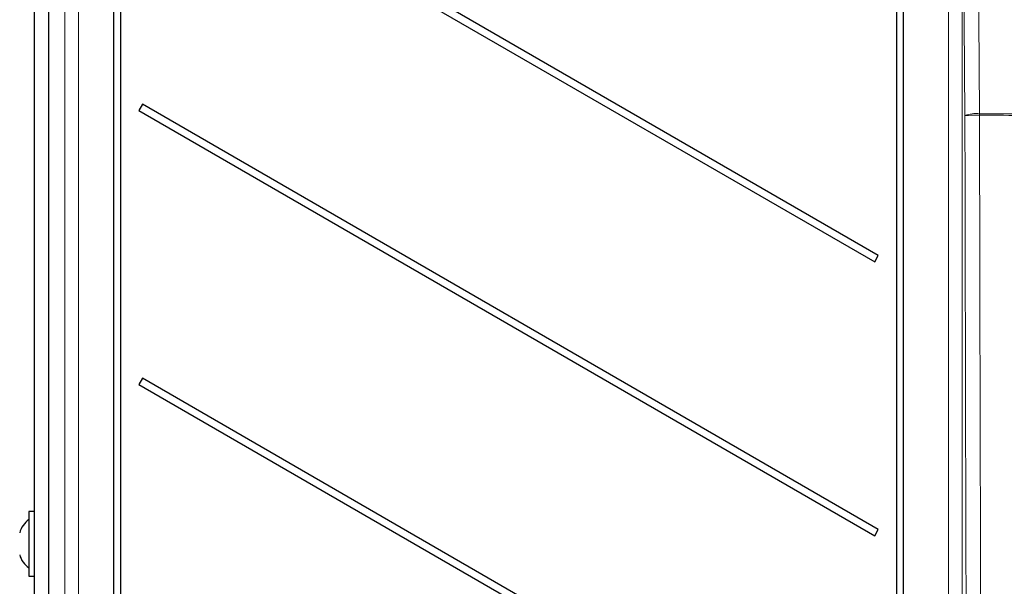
# Paper-space layout 'Blatt3' of a CAD drawing. Header units: millimetres. Extents: x 5 to 418, y 2 to 292.
# Tile 16 of 54: x 55 to 100, y 148 to 174. Entities that reach past the tile are written whole.
import ezdxf

# ---------------------------------------------------------------- set-up
doc = ezdxf.new("R2010")
doc.units = ezdxf.units.MM

psp = doc.layouts.new('Blatt3')

# ---------------------------------------------------------------- linework, layer by layer
at = {"color": 7, "linetype": 'Continuous', "lineweight": 25}
for p, q in [((56.7399, 210.6575), (56.7399, 127.9172)), ((56.0991, 134.7373), (56.0991, 205.9873)), ((59.7087, 204.0623), (59.7087, 135.0373)), ((60.0395, 135.0373), (60.0395, 204.0623)), ((95.4587, 192.8373), (95.4587, 135.0373)), ((95.7895, 135.0373), (95.7895, 192.8373)), ((94.6337, 162.8873), (61.027, 182.2902)), ((60.8645, 182.0088), (94.4712, 162.6059)), ((61.027, 169.7902), (60.8645, 169.5088)), ((94.6337, 150.3873), (61.027, 169.7902)), ((60.8645, 169.5088), (94.4712, 150.1059)), ((94.4712, 162.6059), (94.6337, 162.8873)), ((61.027, 157.2902), (60.8645, 157.0088)), ((60.8645, 157.0088), (94.4712, 137.6059)), ((94.6337, 137.8873), (61.027, 157.2902)), ((56.0991, 151.2123), (55.8491, 151.2123)), ((55.8491, 151.2123), (55.8491, 148.2623)), ((94.4712, 150.1059), (94.6337, 150.3873)), ((55.8491, 148.2623), (56.0991, 148.2623))]:
    psp.add_line(p, q, dxfattribs=at)
at = {"color": 7, "linetype": 'Continuous', "lineweight": 18}
for p, q in [((56.74, 210.6575), (56.74, 127.9172)), ((57.4792, 133.6666), (57.4792, 210.4113)), ((58.1033, 210.4113), (58.1033, 133.6666)), ((97.8449, 133.6666), (97.8449, 185.8651)), ((98.469, 185.8651), (98.469, 133.6666))]:
    psp.add_line(p, q, dxfattribs=at)
at = {"color": 7, "linetype": 'Continuous', "lineweight": 18, "flags": 128}
for points in [[(99.1267, 187.0355), (99.1357, 185.7974), (99.1719, 180.8452), (99.208, 175.8929), (99.2557, 169.359)], [(98.5898, 169.2729), (98.5589, 173.5239), (98.5261, 178.0214), (98.477, 184.7678), (98.469, 185.8651)]]:
    psp.add_lwpolyline(points, dxfattribs=at)
at = {"color": 7, "linetype": 'Continuous', "lineweight": 18}
for centre, radius, start, end in [((99.1044, 167.9117), 1.4553, 84.03324, 110.70655), ((99.1019, 163.0375), 6.2564, 88.59123, 94.69423), ((89.9736, 169.3256), 9.2822, 359.79289, 0.20661)]:
    psp.add_arc(centre, radius, start, end, dxfattribs=at)
at = {"color": 7, "linetype": 'Continuous', "lineweight": 25}
for centre, start, end in [((56.3955, 149.9998), 123.11889, 166.25869), ((56.3955, 149.4749), 193.74131, 236.88111)]:
    psp.add_arc(centre, 1, start, end, dxfattribs=at)
at = {"color": 7, "linetype": 'Continuous', "lineweight": 18}
for points, knots in [([(98.6904, 133.4452), (98.6723, 138.2931), (98.641, 146.6946), (98.6091, 158.6406), (98.5963, 165.737), (98.5898, 169.2729)], [0, 0, 0, 0, 0.4063373, 0.7041915, 1, 1, 1, 1]), ([(99.2557, 169.359), (99.6201, 169.3569), (100.63, 169.351), (101.6402, 169.3454), (102.2858, 169.3418)], [0, 0, 0, 0, 0.3608435, 1, 1, 1, 1]), ([(99.2557, 169.292), (99.2621, 165.7589), (99.2749, 158.6682), (99.3066, 146.7318), (99.3379, 138.337), (99.356, 133.493)], [0, 0, 0, 0, 0.2958083, 0.5936626, 1, 1, 1, 1]), ([(102.286, 169.2748), (101.6403, 169.2784), (100.6301, 169.284), (99.6201, 169.2899), (99.2557, 169.292)], [0, 0, 0, 0, 0.6391802, 1, 1, 1, 1])]:
    psp.add_open_spline(points, degree=3, knots=knots, dxfattribs=at)

doc.saveas('drawing.dxf')
